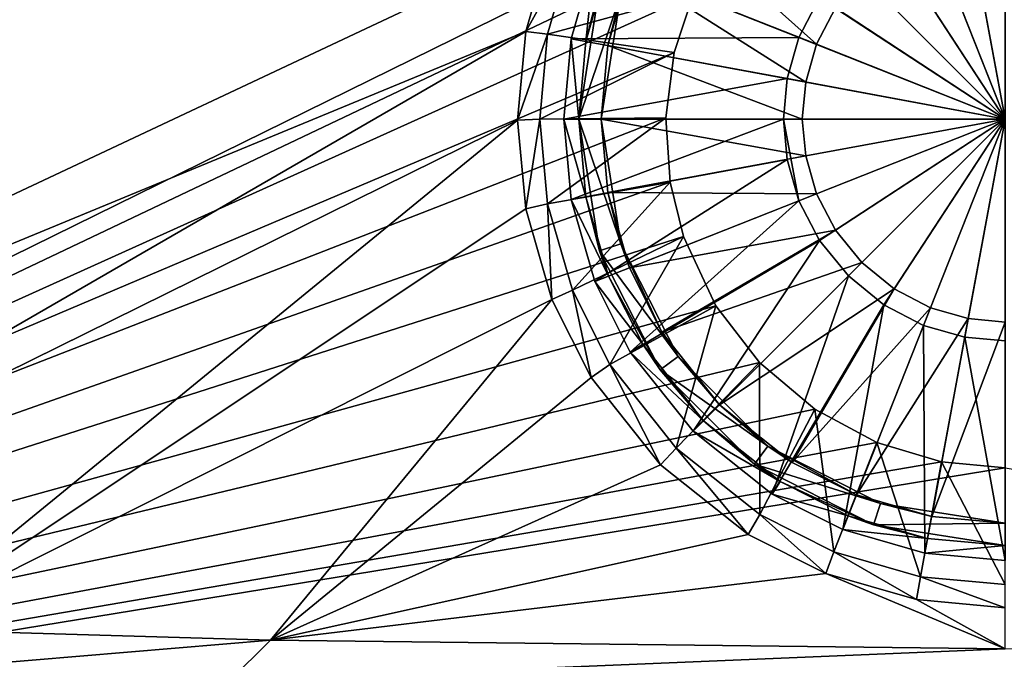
# Model space of a CAD drawing. Header units: metres. Extents: x -1004 to 0, y -808 to 0.
# Tile 58 of 146: x -634 to -502, y -742 to -657. Entities that reach past the tile are written whole.
import ezdxf

# ---------------------------------------------------------------- set-up
doc = ezdxf.new("R2010")
doc.units = ezdxf.units.M

msp = doc.modelspace()

# ---------------------------------------------------------------- linework, layer by layer
at = {"layer": 'None012318'}
for points in [[(-502.018829, -640.388123, 115.948647), (-507.414429, -640.883179, 115.948647), (-502.018829, -670.040283, 117.452507)], [(-552.2276, -650.163574, 109.382034), (-547.890137, -641.547729, 109.382034), (-527.233521, -660.057983, 113.182106)], [(-547.890137, -641.547729, 109.382034), (-524.717102, -655.200623, 113.182106), (-527.233521, -660.057983, 113.182106)], [(-507.414429, -640.883179, 115.948647), (-512.933655, -642.470093, 115.948647), (-502.018829, -670.040283, 117.452507)], [(-512.933655, -642.470093, 115.948647), (-518.244751, -645.221558, 115.948647), (-502.018829, -670.040283, 117.452507)], [(-512.001099, -644.825562, 113.182106), (-506.953461, -643.374268, 113.182106), (-502.018829, -670.040283, 114.452507)], [(-506.953461, -643.374268, 113.182106), (-502.018829, -642.921509, 113.182106), (-502.018829, -670.040283, 114.452507)], [(-518.244751, -645.221558, 115.948647), (-522.986084, -649.073059, 115.948647), (-502.018829, -670.040283, 117.452507)], [(-516.858521, -647.34198, 113.182106), (-512.001099, -644.825562, 113.182106), (-502.018829, -670.040283, 114.452507)], [(-521.194702, -650.864441, 113.182106), (-516.858521, -647.34198, 113.182106), (-502.018829, -670.040283, 114.452507)], [(-556.876465, -648.323181, 111.452507), (-560.033752, -659.304138, 111.452507), (-529.58905, -659.125488, 115.948647)], [(-558.0672, -659.66803, 108.797256), (-560.033752, -659.304138, 108.389137), (-556.876465, -648.323181, 108.389137)], [(-556.876465, -648.323181, 108.389137), (-560.033752, -659.304138, 108.389137), (-556.876465, -648.323181, 111.452507)], [(-556.876465, -648.323181, 111.452507), (-560.033752, -659.304138, 108.389137), (-560.033752, -659.304138, 111.452507)], [(-555.016968, -649.059326, 108.797256), (-558.0672, -659.66803, 108.797256), (-556.876465, -648.323181, 108.389137)], [(-526.837524, -653.814331, 115.948647), (-556.876465, -648.323181, 111.452507), (-529.58905, -659.125488, 115.948647)], [(-556.229065, -652.426331, 101.509148), (-558.0672, -659.66803, 108.797256), (-555.016968, -649.059326, 108.797256)], [(-522.986084, -649.073059, 115.948647), (-526.837524, -653.814331, 115.948647), (-502.018829, -670.040283, 117.452507)], [(-555.117249, -660.213928, 109.382042), (-552.2276, -650.163574, 109.382034), (-528.684875, -665.105652, 113.182106)], [(-552.2276, -650.163574, 109.382034), (-555.117249, -660.213928, 109.382042), (-553.375916, -653.353333, 101.509148)], [(-552.2276, -650.163574, 109.382034), (-527.233521, -660.057983, 113.182106), (-528.684875, -665.105652, 113.182106)], [(-524.717102, -655.200623, 113.182106), (-521.194702, -650.864441, 113.182106), (-502.018829, -670.040283, 114.452507)], [(-556.229065, -652.426331, 101.509148), (-559.01886, -670.040283, 101.509148), (-558.0672, -659.66803, 108.797256)], [(-556.229065, -652.426331, 101.509148), (-553.375916, -653.353333, 101.509148), (-559.01886, -670.040283, 101.509148)], [(-553.375916, -653.353333, 101.509148), (-556.01886, -670.040283, 101.509148), (-559.01886, -670.040283, 101.509148)], [(-553.375916, -653.353333, 101.509148), (-555.117249, -660.213928, 109.382042), (-556.01886, -670.040283, 101.509148)], [(-526.837524, -653.814331, 115.948647), (-529.58905, -659.125488, 115.948647), (-502.018829, -670.040283, 117.452507)], [(-527.233521, -660.057983, 113.182106), (-524.717102, -655.200623, 113.182106), (-502.018829, -670.040283, 114.452507)], [(-529.58905, -659.125488, 115.948647), (-560.033752, -659.304138, 111.452507), (-531.175903, -664.644653, 115.948647)], [(-502.018829, -670.040283, 117.452507), (-529.58905, -659.125488, 115.948647), (-531.175903, -664.644653, 115.948647)], [(-560.033752, -659.304138, 111.452507), (-561.018799, -670.040283, 111.452507), (-531.175903, -664.644653, 115.948647)], [(-559.01886, -670.040283, 108.797256), (-561.018799, -670.040283, 108.389137), (-560.033752, -659.304138, 108.389137)], [(-560.033752, -659.304138, 108.389137), (-561.018799, -670.040283, 111.452507), (-560.033752, -659.304138, 111.452507)], [(-560.033752, -659.304138, 108.389137), (-561.018799, -670.040283, 108.389137), (-561.018799, -670.040283, 111.452507)], [(-558.0672, -659.66803, 108.797256), (-559.01886, -670.040283, 108.797256), (-560.033752, -659.304138, 108.389137)], [(-559.01886, -670.040283, 101.509148), (-559.01886, -670.040283, 108.797256), (-558.0672, -659.66803, 108.797256)], [(-556.01886, -670.040283, 109.382042), (-555.117249, -660.213928, 109.382042), (-529.137573, -670.040283, 113.182106)], [(-555.117249, -660.213928, 109.382042), (-556.01886, -670.040283, 109.382042), (-556.01886, -670.040283, 101.509148)], [(-555.117249, -660.213928, 109.382042), (-528.684875, -665.105652, 113.182106), (-529.137573, -670.040283, 113.182106)], [(-528.684875, -665.105652, 113.182106), (-527.233521, -660.057983, 113.182106), (-502.018829, -670.040283, 114.452507)], [(-561.018799, -670.040283, 111.452507), (-531.670959, -670.040283, 115.948647), (-531.175903, -664.644653, 115.948647)], [(-531.175903, -664.644653, 115.948647), (-531.670959, -670.040283, 115.948647), (-502.018829, -670.040283, 117.452507)], [(-529.137573, -670.040283, 113.182106), (-528.684875, -665.105652, 113.182106), (-502.018829, -670.040283, 114.452507)], [(-561.018799, -670.040283, 111.452507), (-560.033752, -680.776428, 111.452507), (-531.670959, -670.040283, 115.948647)], [(-560.033752, -680.776428, 108.389137), (-561.018799, -670.040283, 108.389137), (-558.0672, -680.412476, 108.797256)], [(-561.018799, -670.040283, 108.389137), (-559.01886, -670.040283, 108.797256), (-558.0672, -680.412476, 108.797256)], [(-560.033752, -680.776428, 111.452507), (-561.018799, -670.040283, 108.389137), (-560.033752, -680.776428, 108.389137)], [(-560.033752, -680.776428, 111.452507), (-561.018799, -670.040283, 111.452507), (-561.018799, -670.040283, 108.389137)], [(-560.033752, -680.776428, 111.452507), (-531.175903, -675.435852, 115.948647), (-531.670959, -670.040283, 115.948647)], [(-556.229065, -687.654236, 101.509148), (-558.0672, -680.412476, 108.797256), (-559.01886, -670.040283, 101.509148)], [(-558.0672, -680.412476, 108.797256), (-559.01886, -670.040283, 108.797256), (-559.01886, -670.040283, 101.509148)], [(-559.01886, -670.040283, 101.509148), (-556.01886, -670.040283, 101.509148), (-553.375916, -686.727173, 101.509148)], [(-556.229065, -687.654236, 101.509148), (-559.01886, -670.040283, 101.509148), (-553.375916, -686.727173, 101.509148)], [(-555.117249, -679.866577, 109.382042), (-556.01886, -670.040283, 109.382042), (-528.684875, -674.974915, 113.182106)], [(-556.01886, -670.040283, 109.382042), (-529.137573, -670.040283, 113.182106), (-528.684875, -674.974915, 113.182106)], [(-553.375916, -686.727173, 101.509148), (-556.01886, -670.040283, 101.509148), (-555.117249, -679.866577, 109.382042)], [(-556.01886, -670.040283, 101.509148), (-556.01886, -670.040283, 109.382042), (-555.117249, -679.866577, 109.382042)], [(-531.670959, -670.040283, 115.948647), (-531.175903, -675.435852, 115.948647), (-529.58905, -680.955078, 115.948647)], [(-529.58905, -680.955078, 115.948647), (-502.018829, -670.040283, 117.452507), (-531.670959, -670.040283, 115.948647)], [(-529.58905, -680.955078, 115.948647), (-526.837524, -686.266235, 115.948647), (-502.018829, -670.040283, 117.452507)], [(-528.684875, -674.974915, 113.182106), (-529.137573, -670.040283, 113.182106), (-502.018829, -670.040283, 114.452507)], [(-527.233521, -680.022522, 113.182106), (-528.684875, -674.974915, 113.182106), (-502.018829, -670.040283, 114.452507)], [(-524.717102, -684.879944, 113.182106), (-527.233521, -680.022522, 113.182106), (-502.018829, -670.040283, 114.452507)], [(-526.837524, -686.266235, 115.948647), (-522.986084, -691.007507, 115.948647), (-502.018829, -670.040283, 117.452507)], [(-521.194702, -689.216125, 113.182106), (-524.717102, -684.879944, 113.182106), (-502.018829, -670.040283, 114.452507)], [(-522.986084, -691.007507, 115.948647), (-518.244751, -694.858948, 115.948647), (-502.018829, -670.040283, 117.452507)], [(-516.858521, -692.738586, 113.182106), (-521.194702, -689.216125, 113.182106), (-502.018829, -670.040283, 114.452507)], [(-518.244751, -694.858948, 115.948647), (-512.933655, -697.610474, 115.948647), (-502.018829, -670.040283, 117.452507)], [(-512.001099, -695.255005, 113.182106), (-516.858521, -692.738586, 113.182106), (-502.018829, -670.040283, 114.452507)], [(-512.933655, -697.610474, 115.948647), (-507.414429, -699.197388, 115.948647), (-502.018829, -670.040283, 117.452507)], [(-506.953461, -696.706299, 113.182106), (-512.001099, -695.255005, 113.182106), (-502.018829, -670.040283, 114.452507)], [(-507.414429, -699.197388, 115.948647), (-502.018829, -699.692383, 115.948647), (-502.018829, -670.040283, 117.452507)], [(-502.018829, -697.159058, 113.182106), (-506.953461, -696.706299, 113.182106), (-502.018829, -670.040283, 114.452507)], [(-560.033752, -680.776428, 111.452507), (-556.876465, -691.757385, 111.452507), (-531.175903, -675.435852, 115.948647)], [(-531.175903, -675.435852, 115.948647), (-556.876465, -691.757385, 111.452507), (-529.58905, -680.955078, 115.948647)], [(-555.117249, -679.866577, 109.382042), (-528.684875, -674.974915, 113.182106), (-527.233521, -680.022522, 113.182106)], [(-552.2276, -689.916931, 109.382042), (-555.117249, -679.866577, 109.382042), (-527.233521, -680.022522, 113.182106)], [(-553.375916, -686.727173, 101.509148), (-555.117249, -679.866577, 109.382042), (-552.2276, -689.916931, 109.382042)], [(-552.2276, -689.916931, 109.382042), (-527.233521, -680.022522, 113.182106), (-524.717102, -684.879944, 113.182106)], [(-560.033752, -680.776428, 108.389137), (-558.0672, -680.412476, 108.797256), (-555.016968, -691.02124, 108.797256)], [(-556.876465, -691.757385, 108.389137), (-560.033752, -680.776428, 108.389137), (-555.016968, -691.02124, 108.797256)], [(-556.876465, -691.757385, 111.452507), (-560.033752, -680.776428, 111.452507), (-556.876465, -691.757385, 108.389137)], [(-556.876465, -691.757385, 108.389137), (-560.033752, -680.776428, 111.452507), (-560.033752, -680.776428, 108.389137)], [(-555.016968, -691.02124, 108.797256), (-558.0672, -680.412476, 108.797256), (-556.229065, -687.654236, 101.509148)], [(-529.58905, -680.955078, 115.948647), (-556.876465, -691.757385, 111.452507), (-552.138977, -701.168518, 111.452507)], [(-529.58905, -680.955078, 115.948647), (-552.138977, -701.168518, 111.452507), (-526.837524, -686.266235, 115.948647)], [(-547.890137, -698.532776, 109.382042), (-552.2276, -689.916931, 109.382042), (-524.717102, -684.879944, 113.182106)], [(-547.890137, -698.532776, 109.382042), (-524.717102, -684.879944, 113.182106), (-521.194702, -689.216125, 113.182106)], [(-545.70575, -701.780701, 101.509148), (-556.229065, -687.654236, 101.509148), (-553.375916, -686.727173, 101.509148)], [(-545.70575, -701.780701, 101.509148), (-553.375916, -686.727173, 101.509148), (-547.890137, -698.532776, 109.382042)], [(-547.890137, -698.532776, 109.382042), (-553.375916, -686.727173, 101.509148), (-552.2276, -689.916931, 109.382042)], [(-552.138977, -701.168518, 111.452507), (-543.738098, -711.759521, 111.452507), (-526.837524, -686.266235, 115.948647)], [(-526.837524, -686.266235, 115.948647), (-543.738098, -711.759521, 111.452507), (-522.986084, -691.007507, 115.948647)], [(-548.132813, -703.544006, 101.509148), (-555.016968, -691.02124, 108.797256), (-556.229065, -687.654236, 101.509148)], [(-548.132813, -703.544006, 101.509148), (-556.229065, -687.654236, 101.509148), (-545.70575, -701.780701, 101.509148)], [(-540.202576, -708.22406, 109.382042), (-547.890137, -698.532776, 109.382042), (-521.194702, -689.216125, 113.182106)], [(-540.202576, -708.22406, 109.382042), (-521.194702, -689.216125, 113.182106), (-516.858521, -692.738586, 113.182106)], [(-556.876465, -691.757385, 108.389137), (-555.016968, -691.02124, 108.797256), (-550.439453, -700.114258, 108.797256)], [(-552.138977, -701.168518, 108.389137), (-556.876465, -691.757385, 108.389137), (-550.439453, -700.114258, 108.797256)], [(-552.138977, -701.168518, 111.452507), (-556.876465, -691.757385, 111.452507), (-552.138977, -701.168518, 108.389137)], [(-552.138977, -701.168518, 108.389137), (-556.876465, -691.757385, 111.452507), (-556.876465, -691.757385, 108.389137)], [(-548.132813, -703.544006, 101.509148), (-550.439453, -700.114258, 108.797256), (-555.016968, -691.02124, 108.797256)], [(-543.738098, -711.759521, 111.452507), (-533.147095, -720.1604, 111.452507), (-522.986084, -691.007507, 115.948647)], [(-522.986084, -691.007507, 115.948647), (-533.147095, -720.1604, 111.452507), (-518.244751, -694.858948, 115.948647)], [(-530.511353, -715.91156, 109.382042), (-540.202576, -708.22406, 109.382042), (-516.858521, -692.738586, 113.182106)], [(-530.511353, -715.91156, 109.382042), (-516.858521, -692.738586, 113.182106), (-512.001099, -695.255005, 113.182106)], [(-533.147095, -720.1604, 111.452507), (-523.735901, -724.897949, 111.452507), (-518.244751, -694.858948, 115.948647)], [(-521.895508, -720.249023, 109.382042), (-530.511353, -715.91156, 109.382042), (-512.001099, -695.255005, 113.182106)], [(-518.244751, -694.858948, 115.948647), (-523.735901, -724.897949, 111.452507), (-512.933655, -697.610474, 115.948647)], [(-521.895508, -720.249023, 109.382042), (-512.001099, -695.255005, 113.182106), (-506.953461, -696.706299, 113.182106)], [(-511.845154, -723.138733, 109.382042), (-521.895508, -720.249023, 109.382042), (-506.953461, -696.706299, 113.182106)], [(-511.845154, -723.138733, 109.382042), (-506.953461, -696.706299, 113.182106), (-502.018829, -697.159058, 113.182106)], [(-502.018829, -724.040283, 109.382042), (-511.845154, -723.138733, 109.382042), (-502.018829, -697.159058, 113.182106)], [(-540.202576, -708.22406, 109.382042), (-545.70575, -701.780701, 101.509148), (-547.890137, -698.532776, 109.382042)], [(-523.735901, -724.897949, 111.452507), (-512.755005, -728.055176, 111.452507), (-512.933655, -697.610474, 115.948647)], [(-512.933655, -697.610474, 115.948647), (-512.755005, -728.055176, 111.452507), (-507.414429, -699.197388, 115.948647)], [(-512.755005, -728.055176, 111.452507), (-502.018829, -729.040222, 111.452507), (-507.414429, -699.197388, 115.948647)], [(-507.414429, -699.197388, 115.948647), (-502.018829, -729.040222, 111.452507), (-502.018829, -699.692383, 115.948647)], [(-552.138977, -701.168518, 108.389137), (-550.439453, -700.114258, 108.797256), (-542.323914, -710.345337, 108.797256)], [(-543.738098, -711.759521, 108.389137), (-552.138977, -701.168518, 108.389137), (-542.323914, -710.345337, 108.797256)], [(-543.738098, -711.759521, 111.452507), (-552.138977, -701.168518, 111.452507), (-543.738098, -711.759521, 108.389137)], [(-543.738098, -711.759521, 108.389137), (-552.138977, -701.168518, 111.452507), (-552.138977, -701.168518, 108.389137)], [(-542.323914, -710.345337, 108.797256), (-550.439453, -700.114258, 108.797256), (-548.132813, -703.544006, 101.509148)], [(-533.759216, -713.727173, 101.509148), (-548.132813, -703.544006, 101.509148), (-545.70575, -701.780701, 101.509148)], [(-533.759216, -713.727173, 101.509148), (-545.70575, -701.780701, 101.509148), (-540.202576, -708.22406, 109.382042)], [(-535.522583, -716.154236, 101.509148), (-542.323914, -710.345337, 108.797256), (-548.132813, -703.544006, 101.509148)], [(-535.522583, -716.154236, 101.509148), (-548.132813, -703.544006, 101.509148), (-533.759216, -713.727173, 101.509148)], [(-530.511353, -715.91156, 109.382042), (-533.759216, -713.727173, 101.509148), (-540.202576, -708.22406, 109.382042)], [(-543.738098, -711.759521, 108.389137), (-542.323914, -710.345337, 108.797256), (-532.092834, -718.460876, 108.797256)], [(-532.092834, -718.460876, 108.797256), (-542.323914, -710.345337, 108.797256), (-535.522583, -716.154236, 101.509148)], [(-533.147095, -720.1604, 108.389137), (-543.738098, -711.759521, 108.389137), (-532.092834, -718.460876, 108.797256)], [(-533.147095, -720.1604, 111.452507), (-543.738098, -711.759521, 111.452507), (-533.147095, -720.1604, 108.389137)], [(-533.147095, -720.1604, 108.389137), (-543.738098, -711.759521, 111.452507), (-543.738098, -711.759521, 108.389137)], [(-518.70575, -721.397339, 101.509148), (-535.522583, -716.154236, 101.509148), (-533.759216, -713.727173, 101.509148)], [(-518.70575, -721.397339, 101.509148), (-533.759216, -713.727173, 101.509148), (-521.895508, -720.249023, 109.382042)], [(-533.759216, -713.727173, 101.509148), (-530.511353, -715.91156, 109.382042), (-521.895508, -720.249023, 109.382042)], [(-519.632813, -724.250488, 101.509148), (-532.092834, -718.460876, 108.797256), (-535.522583, -716.154236, 101.509148)], [(-519.632813, -724.250488, 101.509148), (-535.522583, -716.154236, 101.509148), (-518.70575, -721.397339, 101.509148)], [(-533.147095, -720.1604, 108.389137), (-532.092834, -718.460876, 108.797256), (-522.999756, -723.038391, 108.797256)], [(-519.632813, -724.250488, 101.509148), (-522.999756, -723.038391, 108.797256), (-532.092834, -718.460876, 108.797256)], [(-523.735901, -724.897949, 108.389137), (-533.147095, -720.1604, 108.389137), (-522.999756, -723.038391, 108.797256)], [(-523.735901, -724.897949, 111.452507), (-533.147095, -720.1604, 111.452507), (-523.735901, -724.897949, 108.389137)], [(-523.735901, -724.897949, 108.389137), (-533.147095, -720.1604, 111.452507), (-533.147095, -720.1604, 108.389137)], [(-518.70575, -721.397339, 101.509148), (-521.895508, -720.249023, 109.382042), (-511.845154, -723.138733, 109.382042)], [(-502.018829, -724.040283, 101.509148), (-519.632813, -724.250488, 101.509148), (-518.70575, -721.397339, 101.509148)], [(-502.018829, -724.040283, 101.509148), (-518.70575, -721.397339, 101.509148), (-511.845154, -723.138733, 109.382042)], [(-523.735901, -724.897949, 108.389137), (-522.999756, -723.038391, 108.797256), (-512.391052, -726.088623, 108.797256)], [(-512.391052, -726.088623, 108.797256), (-522.999756, -723.038391, 108.797256), (-519.632813, -724.250488, 101.509148)], [(-502.018829, -724.040283, 101.509148), (-511.845154, -723.138733, 109.382042), (-502.018829, -724.040283, 109.382042)], [(-512.755005, -728.055176, 108.389137), (-523.735901, -724.897949, 108.389137), (-512.391052, -726.088623, 108.797256)], [(-512.755005, -728.055176, 111.452507), (-523.735901, -724.897949, 111.452507), (-512.755005, -728.055176, 108.389137)], [(-512.755005, -728.055176, 108.389137), (-523.735901, -724.897949, 111.452507), (-523.735901, -724.897949, 108.389137)], [(-502.018829, -724.040283, 101.509148), (-502.018829, -727.040283, 101.509148), (-519.632813, -724.250488, 101.509148)], [(-502.018829, -727.040283, 101.509148), (-512.391052, -726.088623, 108.797256), (-519.632813, -724.250488, 101.509148)], [(-512.755005, -728.055176, 108.389137), (-512.391052, -726.088623, 108.797256), (-502.018829, -727.040283, 108.797256)], [(-502.018829, -727.040283, 101.509148), (-502.018829, -727.040283, 108.797256), (-512.391052, -726.088623, 108.797256)], [(-502.018829, -729.040222, 108.389137), (-512.755005, -728.055176, 108.389137), (-502.018829, -727.040283, 108.797256)], [(-502.018829, -729.040222, 111.452507), (-512.755005, -728.055176, 108.389137), (-502.018829, -729.040222, 108.389137)], [(-502.018829, -729.040222, 111.452507), (-512.755005, -728.055176, 111.452507), (-512.755005, -728.055176, 108.389137)]]:
    msp.add_3dface(points, dxfattribs=at)
at = {"layer": 'None012349'}
for points in [[(-787.024658, -763.271118, 90), (-994.037292, -10, 90), (-533.424561, -638.481384, 90)], [(-931.152954, -636.047485, 108.920807), (-748.201965, -733.557373, 107.218765), (-562.60083, -646.210693, 108.743408)], [(-533.424561, -638.481384, 90), (-539.39978, -645.517517, 90), (-787.024658, -763.271118, 90)], [(-539.39978, -645.517517, 90), (-543.734131, -653.394958, 90), (-787.024658, -763.271118, 90)], [(-562.60083, -646.210693, 108.743408), (-748.201965, -733.557373, 107.218765), (-566.087585, -658.335693, 108.531769)], [(-559.844482, -647.143677, 100.124809), (-562.60083, -646.210693, 108.743408), (-566.087585, -658.335693, 108.531769)], [(-563.174255, -658.717896, 99.922783), (-559.844482, -647.143677, 100.124809), (-566.087585, -658.335693, 108.531769)], [(-543.734131, -653.394958, 90), (-559.844482, -647.143677, 100.124809), (-563.174255, -658.717896, 99.922783)], [(-787.024658, -763.271118, 90), (-543.734131, -653.394958, 90), (-546.257019, -661.171448, 90)], [(-546.257019, -661.171448, 90), (-543.734131, -653.394958, 90), (-563.174255, -658.717896, 99.922783)], [(-748.201965, -733.557373, 107.218765), (-700.727112, -736.092407, 107.174522), (-566.087585, -658.335693, 108.531769)], [(-566.087585, -658.335693, 108.531769), (-700.727112, -736.092407, 107.174522), (-567.175415, -670.190369, 108.324844)], [(-563.174255, -658.717896, 99.922783), (-566.087585, -658.335693, 108.531769), (-567.175415, -670.190369, 108.324844)], [(-564.213806, -670.037109, 99.725204), (-563.174255, -658.717896, 99.922783), (-567.175415, -670.190369, 108.324844)], [(-546.257019, -661.171448, 90), (-563.174255, -658.717896, 99.922783), (-564.213806, -670.037109, 99.725204)], [(-546.257019, -661.171448, 90), (-547.366516, -669.858643, 90), (-787.024658, -763.271118, 90)], [(-547.366516, -669.858643, 90), (-546.257019, -661.171448, 90), (-564.213806, -670.037109, 99.725204)], [(-547.366516, -669.858643, 90), (-546.808411, -678.474121, 90), (-787.024658, -763.271118, 90)], [(-700.727112, -736.092407, 107.174522), (-650.415222, -738.180603, 107.138069), (-567.175415, -670.190369, 108.324844)], [(-567.175415, -670.190369, 108.324844), (-650.415222, -738.180603, 107.138069), (-566.087585, -682.045044, 108.11792)], [(-564.213806, -670.037109, 99.725204), (-567.175415, -670.190369, 108.324844), (-566.087585, -682.045044, 108.11792)], [(-563.176453, -681.350769, 99.527725), (-564.213806, -670.037109, 99.725204), (-566.087585, -682.045044, 108.11792)], [(-547.366516, -669.858643, 90), (-564.213806, -670.037109, 99.725204), (-563.176453, -681.350769, 99.527725)], [(-546.808411, -678.474121, 90), (-547.366516, -669.858643, 90), (-563.176453, -681.350769, 99.527725)], [(-787.024658, -763.271118, 90), (-546.808411, -678.474121, 90), (-545.013977, -685.733765, 90)], [(-546.808411, -678.474121, 90), (-563.176453, -681.350769, 99.527725), (-559.848938, -692.925598, 99.325684)], [(-545.013977, -685.733765, 90), (-546.808411, -678.474121, 90), (-559.848938, -692.925598, 99.325684)], [(-563.176453, -681.350769, 99.527725), (-566.087585, -682.045044, 108.11792), (-562.60083, -694.170044, 107.906281)], [(-559.848938, -692.925598, 99.325684), (-563.176453, -681.350769, 99.527725), (-562.60083, -694.170044, 107.906281)], [(-650.415222, -738.180603, 107.138069), (-562.60083, -694.170044, 107.906281), (-566.087585, -682.045044, 108.11792)], [(-545.013977, -685.733765, 90), (-540.674011, -695.008423, 90), (-787.024658, -763.271118, 90)], [(-545.013977, -685.733765, 90), (-559.848938, -692.925598, 99.325684), (-554.855347, -702.845642, 99.152527)], [(-540.674011, -695.008423, 90), (-545.013977, -685.733765, 90), (-554.855347, -702.845642, 99.152527)], [(-559.848938, -692.925598, 99.325684), (-562.60083, -694.170044, 107.906281), (-557.370667, -704.55896, 107.724937)], [(-554.855347, -702.845642, 99.152527), (-559.848938, -692.925598, 99.325684), (-557.370667, -704.55896, 107.724937)], [(-650.415222, -738.180603, 107.138069), (-600.200378, -739.656799, 107.112305), (-562.60083, -694.170044, 107.906281)], [(-600.200378, -739.656799, 107.112305), (-557.370667, -704.55896, 107.724937), (-562.60083, -694.170044, 107.906281)], [(-540.674011, -695.008423, 90), (-534.859436, -702.564209, 90), (-787.024658, -763.271118, 90)], [(-540.674011, -695.008423, 90), (-554.855347, -702.845642, 99.152527), (-545.999451, -714.010071, 98.957649)], [(-534.859436, -702.564209, 90), (-540.674011, -695.008423, 90), (-545.999451, -714.010071, 98.957649)], [(-787.024658, -763.271118, 90), (-534.859436, -702.564209, 90), (-527.478333, -708.817749, 90)], [(-534.859436, -702.564209, 90), (-545.999451, -714.010071, 98.957649), (-534.83252, -722.86676, 98.803055)], [(-527.478333, -708.817749, 90), (-534.859436, -702.564209, 90), (-534.83252, -722.86676, 98.803055)], [(-554.855347, -702.845642, 99.152527), (-557.370667, -704.55896, 107.724937), (-548.091431, -716.256104, 107.52076)], [(-545.999451, -714.010071, 98.957649), (-554.855347, -702.845642, 99.152527), (-548.091431, -716.256104, 107.52076)], [(-548.091431, -716.256104, 107.52076), (-557.370667, -704.55896, 107.724937), (-600.200378, -739.656799, 107.112305)], [(-527.478333, -708.817749, 90), (-519.198181, -713.258972, 90), (-787.024658, -763.271118, 90)], [(-527.478333, -708.817749, 90), (-534.83252, -722.86676, 98.803055), (-524.913086, -727.859497, 98.715912)], [(-519.198181, -713.258972, 90), (-527.478333, -708.817749, 90), (-524.913086, -727.859497, 98.715912)], [(-519.198181, -713.258972, 90), (-510.516998, -715.836121, 90), (-787.024658, -763.271118, 90)], [(-545.999451, -714.010071, 98.957649), (-548.091431, -716.256104, 107.52076), (-536.392456, -725.533936, 107.358818)], [(-534.83252, -722.86676, 98.803055), (-545.999451, -714.010071, 98.957649), (-536.392456, -725.533936, 107.358818)], [(-519.198181, -713.258972, 90), (-524.913086, -727.859497, 98.715912), (-513.336853, -731.187622, 98.657814)], [(-510.516998, -715.836121, 90), (-519.198181, -713.258972, 90), (-513.336853, -731.187622, 98.657814)], [(-510.516998, -715.836121, 90), (-502.018646, -716.639648, 90), (-787.024658, -763.271118, 90)], [(-787.024658, -763.271118, 90), (-502.018646, -716.639648, 90), (-217.024689, -763.271118, 90)], [(-600.200378, -739.656799, 107.112305), (-536.392456, -725.533936, 107.358818), (-548.091431, -716.256104, 107.52076)], [(-510.516998, -715.836121, 90), (-513.336853, -731.187622, 98.657814), (-502.018646, -732.225952, 98.639694)], [(-502.018646, -716.639648, 90), (-510.516998, -715.836121, 90), (-502.018646, -732.225952, 98.639694)], [(-534.83252, -722.86676, 98.803055), (-536.392456, -725.533936, 107.358818), (-526.001953, -730.763306, 107.26754)], [(-524.913086, -727.859497, 98.715912), (-534.83252, -722.86676, 98.803055), (-526.001953, -730.763306, 107.26754)], [(-526.001953, -730.763306, 107.26754), (-536.392456, -725.533936, 107.358818), (-600.200378, -739.656799, 107.112305)], [(-524.913086, -727.859497, 98.715912), (-526.001953, -730.763306, 107.26754), (-513.875122, -734.249512, 107.206688)], [(-513.336853, -731.187622, 98.657814), (-524.913086, -727.859497, 98.715912), (-513.875122, -734.249512, 107.206688)], [(-502.018616, -740.803467, 107.092285), (-526.001953, -730.763306, 107.26754), (-600.200378, -739.656799, 107.112305)], [(-513.875122, -734.249512, 107.206688), (-526.001953, -730.763306, 107.26754), (-502.018616, -740.803467, 107.092285)], [(-513.336853, -731.187622, 98.657814), (-513.875122, -734.249512, 107.206688), (-502.018646, -735.337219, 107.187698)], [(-502.018646, -732.225952, 98.639694), (-513.336853, -731.187622, 98.657814), (-502.018646, -735.337219, 107.187698)], [(-502.018646, -735.337219, 107.187698), (-513.875122, -734.249512, 107.206688), (-502.018616, -740.803467, 107.092285)], [(-600.200378, -739.656799, 107.112305), (-650.415222, -738.180603, 107.138069), (-657.588867, -744.458862, 134.738174)], [(-605.737244, -745.137817, 134.643356), (-600.200378, -739.656799, 107.112305), (-657.588867, -744.458862, 134.738174)], [(-502.018616, -740.803467, 107.092285), (-600.200378, -739.656799, 107.112305), (-605.737244, -745.137817, 134.643356)], [(-398.299988, -745.137817, 134.643356), (-502.018616, -740.803467, 107.092285), (-605.737244, -745.137817, 134.643356)]]:
    msp.add_3dface(points, dxfattribs=at)

doc.saveas('drawing.dxf')
